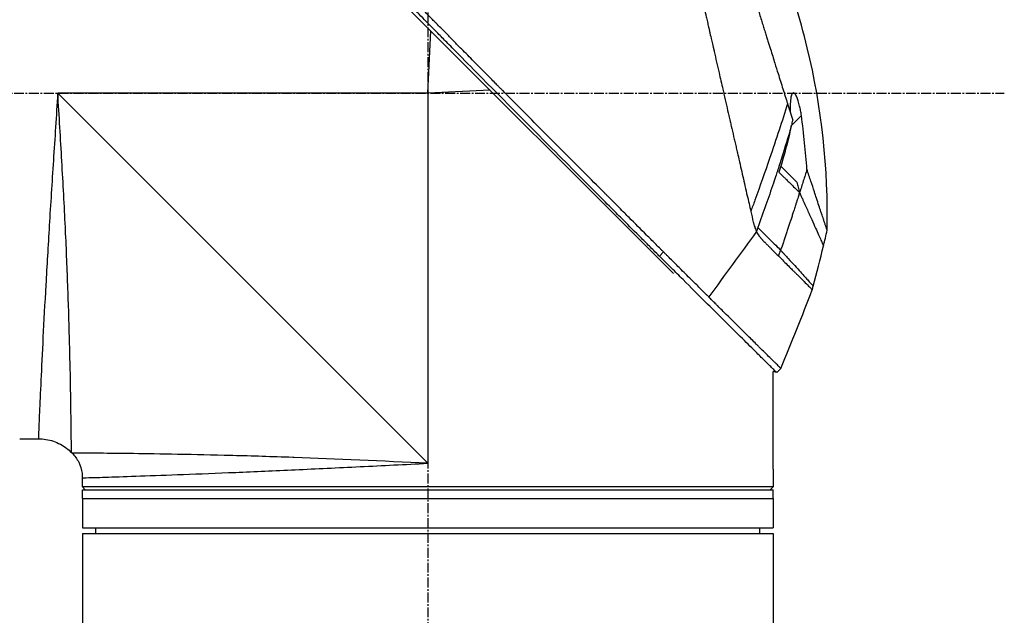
# Model space of a CAD drawing. Header units: millimetres. Extents: x 0 to 4378, y 0 to 2376.
# Tile 44 of 236: x 325 to 494, y 1180 to 1282. Entities that reach past the tile are written whole.
import ezdxf

# ---------------------------------------------------------------- set-up
doc = ezdxf.new("R2010")
doc.units = ezdxf.units.MM
doc.header["$LTSCALE"] = 0.2
doc.linetypes.add('CENTER2', pattern=[1.125, 0.75, -0.125, 0.125, -0.125])
doc.layers.add('02_Center Line', color=1, linetype='CENTER2')

# ---------------------------------------------------------------- blocks, each defined once
blk = doc.blocks.new('A$C7a2e7851')
for p, q in [((229.5, 578.89), (166.03, 642.35)), ((187.5, 609.7), (188.04, 620.35)), ((187.5, 609.7), (124.3, 609.7)), ((124.3, 609.7), (187.5, 546.5)), ((198.15, 610.24), (187.5, 609.7)), ((187.5, 609.7), (187.5, 546.5)), ((249.61, 604.21), (251.32, 605.91)), ((247.57, 597.46), (247.57, 597.46)), ((247.8, 597.24), (250.52, 594.52)), ((227.07, 581.89), (227.78, 582.59)), ((246.5, 545.5), (246.5, 562.17)), ((247.1, 562.01), (246.5, 562.17)), ((247.1, 562.01), (247.81, 562.71)), ((117.8, 550.7), (120.99, 550.7)), ((126.74, 548.26), (126.64, 548.36)), ((246.5, 545), (246.5, 542.5)), ((128.5, 542.5), (128.5, 544.01)), ((246.5, 542.5), (128.5, 542.5)), ((129, 542), (128.5, 542.5)), ((128.5, 542), (246.5, 542)), ((128.5, 540.5), (128.5, 542)), ((246, 542), (246.2, 542.2)), ((246.5, 542.5), (246.2, 542.2)), ((246.2, 542.2), (246.2, 542.2)), ((246.5, 540.5), (246.5, 542)), ((128.5, 540.5), (246.5, 540.5)), ((128.5, 540.5), (128.5, 535.5)), ((128.5, 540.5), (246.5, 540.5)), ((246.5, 540.5), (246.5, 535.5)), ((128.5, 535.5), (246.5, 535.5)), ((130.8, 534.5), (130.79, 535.5)), ((244.2, 534.5), (244.21, 535.5)), ((128.5, 534.5), (246.5, 534.5)), ((128.5, 534.5), (128.5, 498.15)), ((246.5, 534.5), (246.5, 498.15))]:
    blk.add_line(p, q)
blk.add_arc((-92.95, 699.96), 360.28, 340.8689, 341.0362)
at = {"extrusion": (0, 0, -1)}
blk.add_ellipse((195.82, 614.91), major_axis=(-51.34, -154.08), ratio=0.336426, start_param=4.783308, end_param=4.787815, dxfattribs=at)
for points, knots in [([(227.78, 582.59), (227.76, 582.6), (227.61, 582.76), (227.54, 582.83), (227.48, 582.89), (227.3, 583.07), (227.18, 583.19), (226.82, 583.55), (226.58, 583.79), (225.86, 584.51), (225.37, 585), (223.89, 586.47), (222.9, 587.47), (221.64, 588.72), (221.39, 588.97), (220.82, 589.54), (220.5, 589.87), (219.57, 590.79), (218.97, 591.4), (218.23, 592.14), (218.11, 592.26), (217.88, 592.49), (217.77, 592.6), (216.49, 593.88), (215.3, 595.07), (213.43, 596.95), (212.74, 597.64), (211.26, 599.12), (210.47, 599.91), (207.56, 602.84), (205.42, 605), (202.54, 607.89), (201.82, 608.61), (201, 609.44), (200.89, 609.55), (200.71, 609.74), (200.62, 609.82), (200.46, 609.99), (200.37, 610.08), (200.17, 610.28), (200.05, 610.4), (199.86, 610.6), (199.77, 610.68), (199.57, 610.89), (199.44, 611.01), (199.22, 611.24), (199.12, 611.34), (198.49, 611.98), (197.96, 612.52), (196.74, 613.75), (196.05, 614.44), (194.67, 615.85), (193.97, 616.56), (192.83, 617.71), (192.38, 618.17), (191.83, 618.72), (191.73, 618.83), (191.44, 619.12), (191.26, 619.31), (190.62, 619.95), (190.17, 620.41), (189.47, 621.12), (189.23, 621.36), (188.9, 621.7), (188.81, 621.78), (188.68, 621.91), (188.64, 621.96), (188.5, 622.1), (188.4, 622.2), (188.15, 622.45), (187.99, 622.61), (187.65, 622.96), (187.47, 623.14), (187.11, 623.51), (186.93, 623.69), (186.69, 623.93), (186.63, 623.99), (186.42, 624.2), (186.27, 624.35), (185.88, 624.74), (185.66, 624.97), (185.28, 625.35), (185.11, 625.52), (184.79, 625.85), (184.62, 626.01), (184.2, 626.44), (183.95, 626.7), (183.5, 627.15), (183.31, 627.33), (182.99, 627.66), (182.85, 627.8), (182.64, 628.02), (182.57, 628.09), (182.29, 628.37), (182.09, 628.57), (180.97, 629.7), (180.06, 630.61), (178.18, 632.51), (177.2, 633.5), (175.85, 634.86), (175.47, 635.24), (174.91, 635.8), (174.73, 635.98), (174.12, 636.6), (173.69, 637.04), (172.81, 637.91), (172.37, 638.36), (170.97, 639.77), (170.02, 640.72), (168.3, 642.45), (167.53, 643.22), (165.87, 644.88), (164.99, 645.77), (163.41, 647.35), (162.72, 648.05), (159.38, 651.39), (156.86, 653.92), (154.02, 656.76), (153.52, 657.25), (152.57, 658.21), (152.1, 658.67), (149.9, 660.87), (148.3, 662.47), (146.26, 664.5), (145.67, 665.09), (144.61, 666.16), (144.13, 666.64), (142.85, 667.91), (142.19, 668.57), (141.51, 669.25), (141.33, 669.43), (141.06, 669.7), (140.98, 669.77), (140.98, 669.77)], [-6.229962, -6.229962, -6.229962, -6.229962, -6.227864, -6.227864, -6.219552, -6.219552, -6.202929, -6.202929, -6.16968, -6.16968, -6.103208, -6.103208, -5.970065, -5.970065, -5.937453, -5.937453, -5.895346, -5.895346, -5.816119, -5.816119, -5.800362, -5.800362, -5.786281, -5.786281, -5.635887, -5.635887, -5.550128, -5.550128, -5.451964, -5.451964, -5.19041, -5.19041, -5.103809, -5.103809, -5.091041, -5.091041, -5.081268, -5.081268, -5.070806, -5.070806, -5.057101, -5.057101, -5.047416, -5.047416, -5.032993, -5.032993, -5.021064, -5.021064, -4.959513, -4.959513, -4.879662, -4.879662, -4.798866, -4.798866, -4.746913, -4.746913, -4.735039, -4.735039, -4.713278, -4.713278, -4.660559, -4.660559, -4.631405, -4.631405, -4.620962, -4.620962, -4.61581, -4.61581, -4.603824, -4.603824, -4.585775, -4.585775, -4.565126, -4.565126, -4.545061, -4.545061, -4.538129, -4.538129, -4.518662, -4.518662, -4.489931, -4.489931, -4.468034, -4.468034, -4.446173, -4.446173, -4.412022, -4.412022, -4.38742, -4.38742, -4.368644, -4.368644, -4.359076, -4.359076, -4.331844, -4.331844, -4.208918, -4.208918, -4.076245, -4.076245, -4.023995, -4.023995, -3.998904, -3.998904, -3.939656, -3.939656, -3.878964, -3.878964, -3.746371, -3.746371, -3.637173, -3.637173, -3.509455, -3.509455, -3.406658, -3.406658, -3.009825, -3.009825, -2.924337, -2.924337, -2.84138, -2.84138, -2.519502, -2.519502, -2.374871, -2.374871, -2.235834, -2.235834, -1.965462, -1.965462, -1.83333, -1.83333, -1.674556, -1.674556, -1.674556, -1.674556]), ([(227.07, 581.89), (227.03, 581.92), (226.73, 582.22), (226.06, 582.89), (225.81, 583.14), (225.04, 583.91), (224.53, 584.42), (222.97, 585.98), (221.91, 587.04), (220.55, 588.4), (220.24, 588.71), (219.59, 589.37), (219.23, 589.72), (217.93, 591.02), (216.98, 591.98), (215.47, 593.49), (214.92, 594.04), (212.89, 596.08), (211.39, 597.58), (206.93, 602.06), (201.36, 607.65), (195.49, 613.59), (194.18, 614.92), (192.22, 616.9), (191.58, 617.56), (190.67, 618.47), (190.42, 618.73), (189.66, 619.49), (189.17, 620), (188.51, 620.66), (188.36, 620.82), (188.09, 621.09), (187.98, 621.2), (187.77, 621.41), (187.67, 621.51), (187.46, 621.72), (187.36, 621.83), (186.84, 622.35), (186.43, 622.77), (185.57, 623.63), (185.13, 624.08), (183.87, 625.35), (183.06, 626.17), (181.43, 627.81), (180.63, 628.62), (178.97, 630.29), (178.13, 631.14), (176.41, 632.87), (175.54, 633.75), (174.21, 635.09), (173.75, 635.55), (172.53, 636.78), (171.78, 637.53), (170.18, 639.14), (169.34, 639.99), (167.69, 641.64), (166.88, 642.45), (165.31, 644.03), (164.55, 644.8), (162.33, 647.02), (160.91, 648.45), (156.94, 652.43), (154.49, 654.88), (151.81, 657.55), (151.38, 657.98), (149.37, 659.99), (147.9, 661.45), (144.64, 664.72), (143.05, 666.3), (141.68, 667.67), (141.44, 667.91), (140.91, 668.43), (140.68, 668.67), (140.36, 668.99), (140.28, 669.07), (140.28, 669.07)], [0.000001, 0.000001, 0.000001, 0.000001, 0.0174896, 0.0174896, 0.0280641, 0.0280641, 0.0492044, 0.0492044, 0.0915833, 0.0915833, 0.103829, 0.103829, 0.1177045, 0.1177045, 0.1548929, 0.1548929, 0.1762617, 0.1762617, 0.2332292, 0.2332292, 0.3447473, 0.3447473, 0.3768428, 0.3768428, 0.3928613, 0.3928613, 0.3992061, 0.3992061, 0.4115742, 0.4115742, 0.4153435, 0.4153435, 0.4181398, 0.4181398, 0.4207138, 0.4207138, 0.4231441, 0.4231441, 0.4328041, 0.4328041, 0.443145, 0.443145, 0.4624048, 0.4624048, 0.4815797, 0.4815797, 0.5018181, 0.5018181, 0.5229618, 0.5229618, 0.5340035, 0.5340035, 0.5527188, 0.5527188, 0.5738832, 0.5738832, 0.5945831, 0.5945831, 0.6145009, 0.6145009, 0.6528362, 0.6528362, 0.7241388, 0.7241388, 0.7381113, 0.7381113, 0.7906485, 0.7906485, 0.8696683, 0.8696683, 0.8893857, 0.8893857, 0.91901, 0.91901, 0.9486637, 0.9486637, 0.9486637, 0.9486637]), ([(224.8, 667.49), (224.8, 667.49), (224.81, 667.48), (224.81, 667.48), (224.81, 667.48), (224.81, 667.47), (224.81, 667.46), (224.82, 667.44), (224.83, 667.42), (224.84, 667.38), (224.84, 667.35), (224.86, 667.3), (224.87, 667.24), (224.88, 667.19), (224.9, 667.13), (224.91, 667.06), (224.93, 666.99), (224.95, 666.91), (224.97, 666.81), (224.99, 666.73), (225.01, 666.63), (225.04, 666.52), (225.09, 666.31), (225.14, 666.07), (225.21, 665.77), (225.22, 665.71), (225.24, 665.65), (225.25, 665.59), (225.29, 665.42), (225.35, 665.17), (225.43, 664.81), (225.5, 664.51), (225.59, 664.13), (225.7, 663.65), (225.79, 663.26), (225.89, 662.81), (226.01, 662.28), (226.11, 661.83), (226.23, 661.31), (226.37, 660.72), (226.42, 660.51), (226.47, 660.28), (226.52, 660.04), (226.6, 659.7), (226.68, 659.34), (226.77, 658.98), (226.91, 658.37), (227.05, 657.72), (227.21, 657.06), (227.29, 656.72), (227.36, 656.38), (227.44, 656.02), (227.52, 655.68), (227.6, 655.33), (227.69, 654.97), (227.85, 654.24), (228.02, 653.49), (228.2, 652.72), (228.29, 652.33), (228.38, 651.94), (228.47, 651.54), (228.49, 651.46), (228.51, 651.37), (228.53, 651.29), (228.55, 651.18), (228.62, 650.87), (228.75, 650.33), (228.82, 650), (228.92, 649.58), (229.03, 649.08), (229.12, 648.7), (229.22, 648.28), (229.33, 647.8), (229.38, 647.59), (229.42, 647.38), (229.48, 647.15), (229.53, 646.94), (229.58, 646.72), (229.63, 646.49), (229.67, 646.31), (229.71, 646.13), (229.75, 645.94), (229.81, 645.68), (229.87, 645.42), (229.93, 645.15), (229.99, 644.93), (230.04, 644.7), (230.09, 644.47), (230.14, 644.25), (230.19, 644.02), (230.25, 643.79), (230.3, 643.55), (230.36, 643.3), (230.41, 643.07), (230.46, 642.85), (230.51, 642.65), (230.57, 642.4), (230.62, 642.14), (230.69, 641.85), (230.76, 641.56), (230.82, 641.27), (230.89, 641), (230.95, 640.71), (231, 640.51), (231.05, 640.3), (231.09, 640.09), (231.11, 640.01), (231.13, 639.94), (231.15, 639.86), (231.21, 639.57), (231.28, 639.29), (231.34, 639), (231.38, 638.85), (231.41, 638.71), (231.44, 638.56), (231.48, 638.42), (231.51, 638.27), (231.54, 638.13), (231.61, 637.84), (231.68, 637.55), (231.74, 637.25), (231.88, 636.67), (232.01, 636.08), (232.15, 635.48), (232.22, 635.19), (232.29, 634.89), (232.35, 634.59), (232.42, 634.29), (232.49, 633.99), (232.56, 633.69), (232.6, 633.54), (232.63, 633.39), (232.66, 633.24), (232.7, 633.09), (232.73, 632.94), (232.77, 632.79), (232.84, 632.49), (232.9, 632.2), (232.97, 631.9), (232.97, 631.9), (232.98, 631.89), (232.98, 631.88), (233.05, 631.57), (233.12, 631.27), (233.19, 630.96), (233.26, 630.66), (233.33, 630.35), (233.4, 630.05), (233.43, 629.89), (233.47, 629.74), (233.5, 629.58), (233.54, 629.43), (233.57, 629.28), (233.61, 629.12), (233.68, 628.81), (233.75, 628.51), (233.82, 628.2), (233.86, 628.01), (233.9, 627.83), (233.94, 627.65), (233.95, 627.64), (233.95, 627.64), (233.95, 627.64), (233.96, 627.58), (233.99, 627.46), (234.03, 627.27), (234.07, 627.12), (234.11, 626.94), (234.16, 626.72), (234.18, 626.6), (234.21, 626.47), (234.25, 626.33), (234.28, 626.19), (234.31, 626.03), (234.35, 625.87), (234.38, 625.75), (234.41, 625.63), (234.44, 625.5), (234.44, 625.47), (234.45, 625.43), (234.46, 625.4), (234.54, 625.04), (234.61, 624.73), (234.67, 624.46), (234.82, 623.81), (234.91, 623.44), (234.93, 623.35), (234.99, 623.09), (235.05, 622.84), (235.11, 622.58), (235.18, 622.27), (235.25, 621.96), (235.32, 621.64), (235.35, 621.5), (235.38, 621.36), (235.42, 621.22), (235.46, 621.05), (235.5, 620.88), (235.54, 620.7), (235.58, 620.5), (235.63, 620.3), (235.67, 620.1), (235.75, 619.75), (236, 618.69), (236.4, 616.95), (236.4, 616.92), (236.41, 616.89), (236.42, 616.86), (236.7, 615.64), (236.97, 614.42), (237.25, 613.21), (237.47, 612.27), (237.68, 611.33), (237.9, 610.4), (237.96, 610.11), (238.03, 609.81), (238.1, 609.52), (238.38, 608.3), (238.66, 607.08), (238.93, 605.88), (239.01, 605.55), (239.08, 605.22), (239.16, 604.9), (239.22, 604.64), (239.28, 604.37), (239.34, 604.09), (239.47, 603.55), (239.6, 602.96), (239.75, 602.32), (239.81, 602.04), (239.88, 601.74), (239.95, 601.44), (240.02, 601.16), (240.08, 600.87), (240.15, 600.57), (240.21, 600.29), (240.28, 600), (240.35, 599.7), (240.36, 599.66), (240.37, 599.61), (240.38, 599.57), (240.43, 599.33), (240.49, 599.09), (240.55, 598.84), (240.67, 598.31), (240.8, 597.74), (240.94, 597.14), (241.06, 596.6), (241.19, 596.04), (241.32, 595.46), (241.55, 594.44), (241.8, 593.34), (242.07, 592.17), (242.27, 591.33), (242.47, 590.45), (242.68, 589.53)], [0.0008938, 0.0008938, 0.0008938, 0.0008938, 0.0108915, 0.0108915, 0.0108915, 0.020974, 0.020974, 0.020974, 0.0391503, 0.0391503, 0.0391503, 0.0554178, 0.0554178, 0.0554178, 0.0702751, 0.0702751, 0.0702751, 0.0840358, 0.0840358, 0.0840358, 0.0969119, 0.0969119, 0.0969119, 0.1205769, 0.1205769, 0.1205769, 0.125, 0.125, 0.125, 0.1638961, 0.1638961, 0.1638961, 0.1958374, 0.1958374, 0.1958374, 0.2208888, 0.2208888, 0.2208888, 0.2422005, 0.2422005, 0.2422005, 0.25, 0.25, 0.25, 0.2678209, 0.2678209, 0.2678209, 0.2975362, 0.2975362, 0.2975362, 0.3125, 0.3125, 0.3125, 0.3272656, 0.3272656, 0.3272656, 0.3570095, 0.3570095, 0.3570095, 0.3718814, 0.3718814, 0.3718814, 0.375, 0.375, 0.375, 0.3991671, 0.3991671, 0.3991671, 0.4139157, 0.4139157, 0.4139157, 0.4249028, 0.4249028, 0.4249028, 0.429655, 0.429655, 0.429655, 0.4340613, 0.4340613, 0.4340613, 0.4375, 0.4375, 0.4375, 0.4468814, 0.4468814, 0.4468814, 0.4548932, 0.4548932, 0.4548932, 0.4629051, 0.4629051, 0.4629051, 0.4712008, 0.4712008, 0.4712008, 0.4789288, 0.4789288, 0.4789288, 0.4866568, 0.4866568, 0.4866568, 0.4943848, 0.4943848, 0.4943848, 0.5, 0.5, 0.5, 0.502414, 0.502414, 0.502414, 0.5112437, 0.5112437, 0.5112437, 0.5156585, 0.5156585, 0.5156585, 0.5200734, 0.5200734, 0.5200734, 0.528903, 0.528903, 0.528903, 0.5465624, 0.5465624, 0.5465624, 0.555392, 0.555392, 0.555392, 0.5642217, 0.5642217, 0.5642217, 0.5686366, 0.5686366, 0.5686366, 0.5730514, 0.5730514, 0.5730514, 0.5816327, 0.5816327, 0.5816327, 0.5818813, 0.5818813, 0.5818813, 0.5907202, 0.5907202, 0.5907202, 0.5995591, 0.5995591, 0.5995591, 0.6039786, 0.6039786, 0.6039786, 0.6083981, 0.6083981, 0.6083981, 0.6172371, 0.6172371, 0.6172371, 0.622449, 0.622449, 0.622449, 0.6229413, 0.6229413, 0.6229413, 0.6298917, 0.6298917, 0.6298917, 0.6351416, 0.6351416, 0.6351416, 0.6379546, 0.6379546, 0.6379546, 0.6408496, 0.6408496, 0.6408496, 0.6428571, 0.6428571, 0.6428571, 0.6433986, 0.6433986, 0.6433986, 0.6491487, 0.6491487, 0.6491487, 0.6632653, 0.6632653, 0.6632653, 0.6704637, 0.6704637, 0.6704637, 0.6793393, 0.6793393, 0.6793393, 0.6833065, 0.6833065, 0.6833065, 0.6882149, 0.6882149, 0.6882149, 0.6938776, 0.6938776, 0.6938776, 0.7239727, 0.7239727, 0.7239727, 0.7244898, 0.7244898, 0.7244898, 0.7589042, 0.7589042, 0.7589042, 0.7857143, 0.7857143, 0.7857143, 0.7941949, 0.7941949, 0.7941949, 0.8295621, 0.8295621, 0.8295621, 0.8392857, 0.8392857, 0.8392857, 0.849008, 0.849008, 0.849008, 0.8678821, 0.8678821, 0.8678821, 0.876305, 0.876305, 0.876305, 0.8842189, 0.8842189, 0.8842189, 0.8917062, 0.8917062, 0.8917062, 0.8928571, 0.8928571, 0.8928571, 0.9031342, 0.9031342, 0.9031342, 0.9247967, 0.9247967, 0.9247967, 0.9437386, 0.9437386, 0.9437386, 0.9764071, 0.9764071, 0.9764071, 1, 1, 1, 1]), ([(231.42, 663.93), (231.42, 663.93), (231.42, 663.93), (231.44, 663.86), (231.46, 663.81), (231.49, 663.72), (231.5, 663.67), (231.58, 663.42), (231.67, 663.14), (231.86, 662.53), (231.95, 662.25), (232.18, 661.51), (232.33, 661.03), (232.72, 659.76), (232.98, 658.93), (233.67, 656.75), (234.11, 655.33), (234.74, 653.31), (234.88, 652.88), (235.09, 652.21), (235.16, 651.99), (235.3, 651.53), (235.37, 651.31), (235.48, 650.95), (235.52, 650.84), (235.63, 650.48), (235.71, 650.24), (235.86, 649.76), (235.93, 649.52), (236.04, 649.16), (236.08, 649.04), (236.16, 648.79), (236.2, 648.66), (236.28, 648.4), (236.32, 648.27), (236.44, 647.88), (236.53, 647.61), (236.69, 647.1), (236.76, 646.85), (236.92, 646.35), (237, 646.1), (237.24, 645.34), (237.4, 644.83), (237.74, 643.75), (237.91, 643.18), (238.25, 642.11), (238.4, 641.62), (238.61, 640.95), (238.66, 640.81), (238.88, 640.1), (239.06, 639.53), (239.33, 638.66), (239.42, 638.37), (239.6, 637.8), (239.69, 637.51), (239.87, 636.92), (239.96, 636.64), (240.1, 636.2), (240.15, 636.05), (240.24, 635.76), (240.28, 635.62), (240.37, 635.32), (240.42, 635.18), (240.55, 634.76), (240.64, 634.47), (241.42, 631.99), (242.11, 629.76), (242.88, 627.31), (242.95, 627.1), (243.08, 626.68), (243.14, 626.48), (243.27, 626.08), (243.33, 625.88), (243.45, 625.49), (243.51, 625.3), (243.63, 624.92), (243.69, 624.73), (243.86, 624.19), (243.97, 623.83), (244.3, 622.79), (244.51, 622.1), (244.81, 621.16), (244.9, 620.87), (245.03, 620.43), (245.08, 620.3), (245.2, 619.89), (245.29, 619.63), (245.45, 619.11), (245.52, 618.87), (245.75, 618.15), (245.89, 617.69), (246.29, 616.42), (246.54, 615.62), (246.97, 614.23), (247.16, 613.64), (247.62, 612.17), (247.89, 611.3), (248.29, 610.02), (248.43, 609.59), (248.62, 608.96), (248.69, 608.75), (248.79, 608.43), (248.82, 608.33), (248.87, 608.17), (248.89, 608.12), (248.91, 608.04), (248.92, 608.02), (248.93, 607.97), (248.94, 607.94), (248.95, 607.92)], [0.000492, 0.000492, 0.000492, 0.000492, 0.070477, 0.070477, 0.116784, 0.116784, 0.147598, 0.147598, 0.270163, 0.270163, 0.35129, 0.35129, 0.459378, 0.459378, 0.603543, 0.603543, 0.795477, 0.795477, 0.846759, 0.846759, 0.872247, 0.872247, 0.897546, 0.897546, 0.910816, 0.910816, 0.936058, 0.936058, 0.961053, 0.961053, 0.973407, 0.973407, 0.986612, 0.986612, 0.999925, 0.999925, 1.026343, 1.026343, 1.051465, 1.051465, 1.076258, 1.076258, 1.125243, 1.125243, 1.177878, 1.177878, 1.224985, 1.224985, 1.237745, 1.237745, 1.287061, 1.287061, 1.311764, 1.311764, 1.336615, 1.336615, 1.361333, 1.361333, 1.372959, 1.372959, 1.384222, 1.384222, 1.395507, 1.395507, 1.41867, 1.41867, 1.596072, 1.596072, 1.612752, 1.612752, 1.628768, 1.628768, 1.644172, 1.644172, 1.659003, 1.659003, 1.673475, 1.673475, 1.702106, 1.702106, 1.756638, 1.756638, 1.781274, 1.781274, 1.792708, 1.792708, 1.814679, 1.814679, 1.835454, 1.835454, 1.874477, 1.874477, 1.942807, 1.942807, 1.994085, 1.994085, 2.070998, 2.070998, 2.109452, 2.109452, 2.128666, 2.128666, 2.138273, 2.138273, 2.143077, 2.143077, 2.145479, 2.145479, 2.147874, 2.147874, 2.147874, 2.147874]), ([(255.71, 586.31), (255.94, 596.76), (254.79, 607.32), (251.08, 622.65), (249.49, 627.74), (247.57, 632.7)], [0, 0, 0, 0, 3.135776, 3.135776, 4.729873, 4.729873, 4.729873, 4.729873]), ([(124.3, 609.7), (124.05, 605.85), (123.8, 602.01), (123.55, 598.21), (123.31, 594.45), (123.07, 590.69), (122.85, 587.14), (122.64, 583.58), (122.44, 580.19), (122.26, 576.98), (122.08, 573.78), (121.92, 570.74), (121.78, 568.02), (121.64, 565.3), (121.53, 562.85), (121.42, 560.69), (121.32, 558.53), (121.24, 556.7), (121.18, 555.22), (121.11, 553.75), (121.07, 552.61), (121.03, 551.85), (121, 551.09), (120.99, 550.7), (120.99, 550.7), (120.99, 550.7), (120.99, 550.7), (120.99, 550.7)], [0, 0, 0, 0, 0.0627169, 0.0627169, 0.0627169, 0.125, 0.125, 0.125, 0.1875, 0.1875, 0.1875, 0.25, 0.25, 0.25, 0.3125314, 0.3125314, 0.3125314, 0.375, 0.375, 0.375, 0.4375116, 0.4375116, 0.4375116, 0.4999994, 0.4999994, 0.4999994, 0.5001285, 0.5001285, 0.5001285, 0.5001285]), ([(126.64, 548.36), (126.64, 548.36), (126.64, 548.36), (126.64, 548.36), (126.64, 548.36), (126.64, 548.76), (126.63, 549.55), (126.63, 549.57), (126.63, 549.58), (126.63, 549.6), (126.62, 550.4), (126.61, 551.58), (126.59, 553.09), (126.59, 553.14), (126.59, 553.2), (126.59, 553.25), (126.57, 554.83), (126.54, 556.8), (126.5, 559.12), (126.46, 561.32), (126.41, 563.79), (126.34, 566.52), (126.34, 566.65), (126.33, 566.78), (126.33, 566.91), (126.26, 569.65), (126.17, 572.69), (126.06, 575.88), (126.05, 576.03), (126.05, 576.17), (126.04, 576.32), (125.92, 579.53), (125.79, 582.9), (125.62, 586.42), (125.61, 586.56), (125.61, 586.69), (125.6, 586.82), (125.43, 590.45), (125.22, 594.28), (125, 598.11), (124.78, 601.93), (124.55, 605.81), (124.3, 609.7)], [0.5002568, 0.5002568, 0.5002568, 0.5002568, 0.5003876, 0.5003876, 0.5003876, 0.5625, 0.5625, 0.5625, 0.5637682, 0.5637682, 0.5637682, 0.625, 0.625, 0.625, 0.6270506, 0.6270506, 0.6270506, 0.6901228, 0.6901228, 0.6901228, 0.75, 0.75, 0.75, 0.7528673, 0.7528673, 0.7528673, 0.8125, 0.8125, 0.8125, 0.8152429, 0.8152429, 0.8152429, 0.875, 0.875, 0.875, 0.877259, 0.877259, 0.877259, 0.9386494, 0.9386494, 0.9386494, 1, 1, 1, 1]), ([(251.32, 605.91), (251.28, 606.19), (251.23, 606.48), (251.13, 607.01), (251.08, 607.26), (250.95, 607.83), (250.87, 608.13), (250.7, 608.66), (250.62, 608.88), (250.44, 609.28), (250.35, 609.44), (250.15, 609.69), (250.04, 609.75), (249.85, 609.74), (249.77, 609.66), (249.61, 609.35), (249.55, 609.1), (249.44, 608.47), (249.41, 608.08), (249.39, 607.27), (249.39, 606.86), (249.41, 606.44)], [-1.14528, -1.14528, -1.14528, -1.14528, -1.059047, -1.059047, -0.979891, -0.979891, -0.875786, -0.875786, -0.784614, -0.784614, -0.687046, -0.687046, -0.571812, -0.571812, -0.456499, -0.456499, -0.315176, -0.315176, -0.162073, -0.162073, -0.025674, -0.025674, -0.025674, -0.025674]), ([(248.95, 607.92), (248.05, 605.01), (247.03, 601.89), (245.88, 598.54), (245.1, 596.27), (244.26, 593.9), (243.37, 591.43), (243.14, 590.8), (242.91, 590.17), (242.68, 589.53)], [-1, -1, -1, -1, -0.459072, -0.459072, -0.459072, -0.092566, -0.092566, -0.092566, 0, 0, 0, 0]), ([(248.95, 607.92), (249.1, 607.44), (249.25, 606.97), (249.54, 606.04), (249.68, 605.57), (249.83, 605.12)], [0.000026, 0.000026, 0.000026, 0.000026, 0.1679092, 0.1679092, 0.336286, 0.336286, 0.336286, 0.336286]), ([(252.26, 596.71), (252.16, 598.22), (252.03, 599.72), (251.72, 602.79), (251.53, 604.35), (251.32, 605.91)], [0.000001, 0.000001, 0.000001, 0.000001, 0.4541066, 0.4541066, 0.9270468, 0.9270468, 0.9270468, 0.9270468]), ([(249.57, 604.02), (249, 602.06), (248.48, 600.35), (248.04, 598.94), (247.71, 597.89), (247.44, 597.04), (247.24, 596.42), (247.15, 596.16), (246.92, 595.47), (246.53, 594.32), (245.72, 591.91), (244.84, 589.39), (243.89, 586.76)], [0, 0, 0, 0, 0.25, 0.25, 0.25, 0.375, 0.375, 0.375, 0.5, 0.5, 0.5, 1, 1, 1, 1]), ([(249.57, 604.02), (249.31, 602.79), (249.01, 601.58), (248.32, 598.99), (247.92, 597.62), (247.47, 596.2)], [0.0003261, 0.0003261, 0.0003261, 0.0003261, 0.3756535, 0.3756535, 0.8068881, 0.8068881, 0.8068881, 0.8068881]), ([(249.57, 604.02), (249.58, 604.05), (249.58, 604.08), (249.6, 604.14), (249.6, 604.17), (249.61, 604.21)], [-0.0189743, -0.0189743, -0.0189743, -0.0189743, -0.00948198, -0.00948198, -0.000001, -0.000001, -0.000001, -0.000001]), ([(249.83, 605.12), (249.79, 604.96), (249.75, 604.81), (249.68, 604.51), (249.64, 604.36), (249.61, 604.21)], [-0.09380006, -0.09380006, -0.09380006, -0.09380006, -0.04608774, -0.04608774, -0.000001, -0.000001, -0.000001, -0.000001]), ([(247.47, 596.2), (247.55, 596.12), (247.79, 595.9), (248.24, 595.47), (248.32, 595.39), (248.52, 595.2), (248.64, 595.08), (248.97, 594.76), (249.18, 594.55), (249.46, 594.27), (249.54, 594.2), (249.87, 593.87), (250.12, 593.62), (250.48, 593.27), (250.6, 593.16), (250.76, 593.01), (250.81, 592.96), (250.89, 592.89), (250.91, 592.86), (250.96, 592.82), (250.98, 592.79), (251.01, 592.77)], [0.000001, 0.000001, 0.000001, 0.000001, 0.0517933, 0.0517933, 0.0631602, 0.0631602, 0.080667, 0.080667, 0.1119431, 0.1119431, 0.1236223, 0.1236223, 0.1626158, 0.1626158, 0.1804481, 0.1804481, 0.1887485, 0.1887485, 0.1927271, 0.1927271, 0.1965807, 0.1965807, 0.1965807, 0.1965807]), ([(252.26, 596.71), (252.06, 596.05), (251.86, 595.39), (251.44, 594.07), (251.23, 593.41), (251.02, 592.76)], [-0.4140683, -0.4140683, -0.4140683, -0.4140683, -0.2070418, -0.2070418, -0.000001, -0.000001, -0.000001, -0.000001]), ([(255.71, 586.31), (255.71, 586.31), (255.71, 586.31), (255.71, 586.31), (255.71, 586.31), (255.7, 586.34), (255.7, 586.35), (255.68, 586.41), (255.66, 586.48), (255.6, 586.64), (255.57, 586.73), (255.51, 586.93), (255.47, 587.03), (255.39, 587.29), (255.33, 587.46), (255.19, 587.88), (255.11, 588.14), (254.96, 588.58), (254.91, 588.73), (254.79, 589.08), (254.73, 589.27), (254.56, 589.8), (254.44, 590.15), (254.18, 590.92), (254.04, 591.35), (253.78, 592.14), (253.66, 592.5), (253.35, 593.44), (253.15, 594.05), (252.72, 595.32), (252.5, 596), (252.26, 596.71)], [2.99402, 2.99402, 2.99402, 2.99402, 2.998917, 2.998917, 3.102407, 3.102407, 3.193729, 3.193729, 3.404829, 3.404829, 3.606578, 3.606578, 3.771982, 3.771982, 3.995205, 3.995205, 4.278205, 4.278205, 4.423595, 4.423595, 4.583388, 4.583388, 4.852579, 4.852579, 5.133194, 5.133194, 5.349319, 5.349319, 5.678864, 5.678864, 6.012538, 6.012538, 6.012538, 6.012538]), ([(250.52, 594.52), (250.6, 594.23), (250.68, 593.94), (250.81, 593.5), (250.85, 593.35), (250.92, 593.12), (250.94, 593.05), (250.98, 592.9), (251.02, 592.77), (251.02, 592.76)], [-0.03661254, -0.03661254, -0.03661254, -0.03661254, -0.01870238, -0.01870238, -0.00917405, -0.00917405, -0.00454332, -0.00454332, -0.000001, -0.000001, -0.000001, -0.000001]), ([(251.01, 592.77), (250.94, 592.56), (250.88, 592.35), (250.81, 592.14), (250.77, 592.03), (250.74, 591.91), (250.69, 591.75), (250.64, 591.59), (250.58, 591.39), (250.52, 591.21), (250.49, 591.12), (250.46, 591.04), (250.43, 590.95), (250.41, 590.86), (250.38, 590.77), (250.35, 590.68), (250.32, 590.59), (250.29, 590.5), (250.26, 590.41), (250.22, 590.28), (250.18, 590.14), (250.13, 590.01), (250.09, 589.87), (250.05, 589.74), (250.01, 589.61), (249.96, 589.47), (249.92, 589.34), (249.88, 589.21), (249.84, 589.09), (249.8, 588.98), (249.77, 588.87), (249.73, 588.76), (249.7, 588.65), (249.66, 588.54), (249.62, 588.43), (249.59, 588.32), (249.55, 588.2), (249.51, 588.08), (249.47, 587.96), (249.43, 587.84), (249.39, 587.72), (249.35, 587.59), (249.31, 587.47), (249.27, 587.35), (249.23, 587.23), (249.19, 587.11), (249.15, 586.99), (249.11, 586.87), (249.08, 586.76), (249.04, 586.64), (249, 586.53), (248.96, 586.41), (248.92, 586.29), (248.88, 586.18), (248.84, 586.06), (248.8, 585.94), (248.77, 585.82), (248.73, 585.71), (248.69, 585.59), (248.65, 585.47), (248.61, 585.35), (248.57, 585.23), (248.53, 585.11), (248.49, 584.99), (248.45, 584.88), (248.41, 584.76), (248.37, 584.64), (248.33, 584.53), (248.29, 584.41), (248.25, 584.29), (248.21, 584.17), (248.17, 584.06), (248.13, 583.94), (248.09, 583.82), (248.05, 583.71), (248.01, 583.59), (247.97, 583.47), (247.93, 583.35), (247.89, 583.24), (247.85, 583.12), (247.81, 583), (247.77, 582.89)], [0, 0, 0, 0, 0.0897132, 0.0897132, 0.0897132, 0.1414804, 0.1414804, 0.1414804, 0.1932476, 0.1932476, 0.1932476, 0.2191312, 0.2191312, 0.2191312, 0.2450148, 0.2450148, 0.2450148, 0.2708984, 0.2708984, 0.2708984, 0.3096449, 0.3096449, 0.3096449, 0.3483914, 0.3483914, 0.3483914, 0.3871379, 0.3871379, 0.3871379, 0.4193782, 0.4193782, 0.4193782, 0.4516185, 0.4516185, 0.4516185, 0.4838587, 0.4838587, 0.4838587, 0.5192811, 0.5192811, 0.5192811, 0.5547035, 0.5547035, 0.5547035, 0.5901259, 0.5901259, 0.5901259, 0.6238896, 0.6238896, 0.6238896, 0.6576534, 0.6576534, 0.6576534, 0.6914171, 0.6914171, 0.6914171, 0.7259458, 0.7259458, 0.7259458, 0.7604744, 0.7604744, 0.7604744, 0.795003, 0.795003, 0.795003, 0.8290876, 0.8290876, 0.8290876, 0.8631723, 0.8631723, 0.8631723, 0.8972569, 0.8972569, 0.8972569, 0.9315046, 0.9315046, 0.9315046, 0.9657523, 0.9657523, 0.9657523, 1, 1, 1, 1]), ([(251.01, 592.77), (251.03, 592.73), (251.05, 592.68), (251.07, 592.64), (251.09, 592.59), (251.11, 592.55), (251.13, 592.5), (251.17, 592.41), (251.21, 592.33), (251.25, 592.24), (251.32, 592.06), (251.4, 591.89), (251.48, 591.72), (251.63, 591.38), (251.78, 591.05), (251.92, 590.73), (252.21, 590.09), (252.48, 589.48), (252.73, 588.92), (252.98, 588.36), (253.22, 587.85), (253.43, 587.37), (253.64, 586.89), (253.84, 586.46), (254.01, 586.08), (254.18, 585.69), (254.34, 585.34), (254.47, 585.05), (254.61, 584.75), (254.72, 584.5), (254.81, 584.29), (254.86, 584.18), (254.9, 584.09), (254.93, 584.01), (254.97, 583.93), (255, 583.86), (255.02, 583.81), (255.05, 583.75), (255.07, 583.71), (255.08, 583.68), (255.09, 583.66), (255.09, 583.65), (255.1, 583.64), (255.1, 583.64), (255.1, 583.63), (255.1, 583.63), (255.1, 583.63), (255.1, 583.63), (255.1, 583.63)], [0, 0, 0, 0, 0.003914, 0.003914, 0.003914, 0.0078279, 0.0078279, 0.0078279, 0.0156558, 0.0156558, 0.0156558, 0.0313116, 0.0313116, 0.0313116, 0.0626233, 0.0626233, 0.0626233, 0.1252466, 0.1252466, 0.1252466, 0.1878699, 0.1878699, 0.1878699, 0.2504932, 0.2504932, 0.2504932, 0.3131165, 0.3131165, 0.3131165, 0.3757398, 0.3757398, 0.3757398, 0.4070514, 0.4070514, 0.4070514, 0.4383631, 0.4383631, 0.4383631, 0.4696747, 0.4696747, 0.4696747, 0.4853679, 0.4853679, 0.4853679, 0.5009864, 0.5009864, 0.5009864, 0.5015292, 0.5015292, 0.5015292, 0.5015292]), ([(251.02, 592.76), (251.02, 592.76), (251.02, 592.76), (251.01, 592.77), (251.01, 592.77), (251.01, 592.77)], [-0.004802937, -0.004802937, -0.004802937, -0.004802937, -0.002367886, -0.002367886, 0, 0, 0, 0]), ([(242.68, 589.53), (242.82, 588.92), (242.96, 588.31), (243.09, 587.71), (243.12, 587.6), (243.14, 587.53), (243.15, 587.49), (243.16, 587.42), (243.18, 587.35), (243.2, 587.27), (243.24, 587.14), (243.29, 587), (243.34, 586.86), (243.4, 586.67), (243.51, 586.41), (243.64, 586.08)], [-1, -1, -1, -1, -0.5, -0.5, -0.5, -0.4375, -0.4375, -0.4375, -0.375, -0.375, -0.375, -0.25, -0.25, -0.25, 0, 0, 0, 0]), ([(243.64, 586.08), (243.65, 586.07), (243.65, 586.07), (243.65, 586.07), (243.68, 586.01), (243.71, 585.95), (243.74, 585.89), (243.77, 585.83), (243.81, 585.77), (243.85, 585.71), (243.85, 585.7), (243.86, 585.69), (243.86, 585.68), (243.93, 585.57), (244, 585.47), (244.07, 585.37), (244.08, 585.35), (244.1, 585.33), (244.11, 585.32), (244.14, 585.28), (244.16, 585.24), (244.19, 585.21), (244.23, 585.15), (244.27, 585.1), (244.31, 585.05), (244.33, 585.03), (244.35, 585.01), (244.37, 584.98), (244.38, 584.97), (244.4, 584.95), (244.44, 584.9), (244.46, 584.88), (244.48, 584.86), (244.5, 584.83), (244.5, 584.83), (244.51, 584.83), (244.51, 584.82), (244.53, 584.8), (244.55, 584.78), (244.57, 584.76), (244.59, 584.73), (244.62, 584.7), (244.65, 584.67), (244.66, 584.66), (244.67, 584.64), (244.69, 584.63), (244.82, 584.49), (244.99, 584.31), (245.22, 584.09), (245.37, 583.95), (245.5, 583.82), (245.63, 583.69), (245.68, 583.63), (245.74, 583.58), (245.79, 583.52), (245.86, 583.45), (245.98, 583.33), (246.14, 583.16), (246.16, 583.14), (246.19, 583.12), (246.21, 583.09), (246.38, 582.91), (246.52, 582.77), (246.62, 582.67), (246.63, 582.66), (246.64, 582.65), (246.65, 582.64), (246.82, 582.47), (246.99, 582.3), (247.15, 582.15), (247.23, 582.07), (247.31, 582), (247.39, 581.92), (247.4, 581.91), (247.41, 581.9), (247.43, 581.89)], [0, 0, 0, 0, 0.0021802, 0.0021802, 0.0021802, 0.0349898, 0.0349898, 0.0349898, 0.0665186, 0.0665186, 0.0665186, 0.0714286, 0.0714286, 0.0714286, 0.1321946, 0.1321946, 0.1321946, 0.1428571, 0.1428571, 0.1428571, 0.1638774, 0.1638774, 0.1638774, 0.197224, 0.197224, 0.197224, 0.2142857, 0.2142857, 0.2142857, 0.2376364, 0.2376364, 0.2376364, 0.2489714, 0.2489714, 0.2489714, 0.25, 0.25, 0.25, 0.2648779, 0.2648779, 0.2648779, 0.2857143, 0.2857143, 0.2857143, 0.3001586, 0.3001586, 0.3001586, 0.4285714, 0.4285714, 0.4285714, 0.525964, 0.525964, 0.525964, 0.5714286, 0.5714286, 0.5714286, 0.6658539, 0.6658539, 0.6658539, 0.6785714, 0.6785714, 0.6785714, 0.7857143, 0.7857143, 0.7857143, 0.7919818, 0.7919818, 0.7919818, 0.9202925, 0.9202925, 0.9202925, 0.9895013, 0.9895013, 0.9895013, 1, 1, 1, 1]), ([(243.89, 586.76), (244.16, 586.49), (244.49, 586.17), (244.83, 585.83), (245.17, 585.48), (245.54, 585.12), (245.89, 584.76), (246.25, 584.4), (246.61, 584.05), (246.93, 583.73), (247.25, 583.41), (247.54, 583.12), (247.77, 582.89)], [0, 0, 0, 0, 0.249993, 0.249993, 0.249993, 0.499995, 0.499995, 0.499995, 0.749998, 0.749998, 0.749998, 1, 1, 1, 1]), ([(235.49, 574.91), (235.47, 574.93), (235.4, 574.99), (235.26, 575.14), (235.21, 575.19), (235.04, 575.36), (234.92, 575.47), (234.58, 575.81), (234.36, 576.04), (233.67, 576.72), (233.2, 577.19), (232.41, 577.98), (232.09, 578.29), (231.44, 578.93), (231.12, 579.26), (230.3, 580.07), (229.8, 580.57), (229.05, 581.32), (228.8, 581.57), (228.42, 581.95), (228.29, 582.08), (228.1, 582.27), (228.03, 582.34), (227.95, 582.42), (227.79, 582.58), (227.78, 582.59)], [-1.054271, -1.054271, -1.054271, -1.054271, -1.016011, -1.016011, -0.991173, -0.991173, -0.941498, -0.941498, -0.842144, -0.842144, -0.643564, -0.643564, -0.511372, -0.511372, -0.379025, -0.379025, -0.180334, -0.180334, -0.080976, -0.080976, -0.031296, -0.031296, -0.006457, -0.006457, -0.000001, -0.000001, -0.000001, -0.000001]), ([(247.77, 582.89), (247.8, 582.85), (247.83, 582.82), (247.85, 582.79), (247.88, 582.76), (247.91, 582.73), (247.94, 582.7), (248, 582.64), (248.05, 582.58), (248.11, 582.52), (248.22, 582.4), (248.33, 582.28), (248.43, 582.17), (248.65, 581.93), (248.86, 581.71), (249.06, 581.49), (249.46, 581.05), (249.84, 580.64), (250.19, 580.26), (250.54, 579.88), (250.86, 579.53), (251.15, 579.21), (251.44, 578.89), (251.7, 578.6), (251.93, 578.34), (252.17, 578.08), (252.37, 577.86), (252.55, 577.66), (252.72, 577.47), (252.87, 577.31), (252.99, 577.17), (253.05, 577.11), (253.1, 577.05), (253.14, 577), (253.19, 576.95), (253.22, 576.91), (253.25, 576.88), (253.28, 576.85), (253.3, 576.82), (253.32, 576.8), (253.33, 576.8), (253.33, 576.79), (253.34, 576.79), (253.34, 576.78), (253.34, 576.78), (253.34, 576.78), (253.34, 576.78), (253.34, 576.78), (253.34, 576.78)], [0, 0, 0, 0, 0.0039109, 0.0039109, 0.0039109, 0.0078218, 0.0078218, 0.0078218, 0.0156437, 0.0156437, 0.0156437, 0.0312874, 0.0312874, 0.0312874, 0.0625747, 0.0625747, 0.0625747, 0.1251494, 0.1251494, 0.1251494, 0.1877242, 0.1877242, 0.1877242, 0.2502989, 0.2502989, 0.2502989, 0.3128736, 0.3128736, 0.3128736, 0.3754483, 0.3754483, 0.3754483, 0.4067357, 0.4067357, 0.4067357, 0.4380231, 0.4380231, 0.4380231, 0.4693104, 0.4693104, 0.4693104, 0.4849915, 0.4849915, 0.4849915, 0.5005978, 0.5005978, 0.5005978, 0.5008607, 0.5008607, 0.5008607, 0.5008607]), ([(247.1, 562.01), (247.1, 562.01), (247.05, 562.06), (246.83, 562.28), (246.67, 562.44), (246.31, 562.79), (246.14, 562.96), (245.7, 563.4), (245.4, 563.68), (244.88, 564.2), (244.68, 564.39), (244.23, 564.84), (243.97, 565.1), (242.97, 566.08), (242.15, 566.9), (239.41, 569.61), (237.24, 571.76), (233.65, 575.33), (232.4, 576.57), (230.45, 578.52), (229.79, 579.18), (228.78, 580.18), (228.44, 580.52), (227.93, 581.03), (227.76, 581.2), (227.3, 581.65), (227.09, 581.86), (227.07, 581.89)], [0, 0, 0, 0, 0.449356, 0.449356, 0.898467, 0.898467, 1.197468, 1.197468, 1.595858, 1.595858, 1.82337, 1.82337, 2.083118, 2.083118, 2.775822, 2.775822, 4.159486, 4.159486, 4.850949, 4.850949, 5.197063, 5.197063, 5.370242, 5.370242, 5.456832, 5.456832, 5.599134, 5.599134, 5.599134, 5.599134]), ([(247.43, 581.89), (247.45, 581.86), (247.48, 581.84), (247.51, 581.81), (247.55, 581.77), (247.58, 581.73), (247.62, 581.7), (248.23, 581.09), (248.79, 580.53), (249.3, 580.01), (249.52, 579.8), (249.72, 579.59), (249.92, 579.39), (250.06, 579.26), (250.18, 579.14), (250.29, 579.02), (250.44, 578.88), (250.57, 578.75), (250.69, 578.63), (251.22, 578.1), (251.53, 577.79), (251.73, 577.59), (251.74, 577.58), (251.76, 577.56), (251.77, 577.55), (252.04, 577.28), (252.31, 577.01), (252.55, 576.77), (252.64, 576.68), (252.73, 576.59), (252.81, 576.51), (252.81, 576.51), (252.82, 576.5), (252.82, 576.5), (252.9, 576.42), (252.97, 576.35), (253.01, 576.31), (253.11, 576.21), (253.14, 576.17), (253.16, 576.16), (253.17, 576.15), (253.17, 576.15), (253.17, 576.15)], [0.0000006, 0.0000006, 0.0000006, 0.0000006, 0.00361, 0.00361, 0.00361, 0.0087215, 0.0087215, 0.0087215, 0.0904855, 0.0904855, 0.0904855, 0.125, 0.125, 0.125, 0.141082, 0.141082, 0.141082, 0.1611327, 0.1611327, 0.1611327, 0.25, 0.25, 0.25, 0.2548926, 0.2548926, 0.2548926, 0.3406883, 0.3406883, 0.3406883, 0.375, 0.375, 0.375, 0.3758789, 0.3758789, 0.3758789, 0.4034738, 0.4034738, 0.4034738, 0.4619423, 0.4619423, 0.4619423, 0.4973037, 0.4973037, 0.4973037, 0.4973037]), ([(247.81, 562.71), (247.81, 562.71), (247.81, 562.71), (247.81, 562.72), (247.76, 562.76), (247.64, 562.88), (247.61, 562.91), (247.52, 563), (247.45, 563.07), (247.28, 563.24), (247.18, 563.34), (246.97, 563.55), (246.85, 563.66), (246.5, 564.01), (246.23, 564.27), (245.66, 564.83), (245.37, 565.12), (244.78, 565.7), (244.49, 565.99), (244.11, 566.36), (244.04, 566.43), (243.86, 566.62), (243.74, 566.73), (243.35, 567.12), (243.07, 567.39), (242.29, 568.17), (241.76, 568.69), (240.36, 570.08), (239.45, 570.97), (238.02, 572.39), (237.53, 572.88), (236.9, 573.51), (236.78, 573.63), (236.46, 573.95), (236.27, 574.14), (235.98, 574.43), (235.88, 574.52), (235.73, 574.67), (235.68, 574.72), (235.56, 574.84), (235.5, 574.9), (235.49, 574.91)], [-0.8441022, -0.8441022, -0.8441022, -0.8441022, -0.843958, -0.843958, -0.7585248, -0.7585248, -0.7370027, -0.7370027, -0.6943038, -0.6943038, -0.6506717, -0.6506717, -0.610004, -0.610004, -0.533695, -0.533695, -0.4669865, -0.4669865, -0.4087151, -0.4087151, -0.3960011, -0.3960011, -0.3745212, -0.3745212, -0.3281531, -0.3281531, -0.2469126, -0.2469126, -0.1250047, -0.1250047, -0.0640569, -0.0640569, -0.0488199, -0.0488199, -0.0259823, -0.0259823, -0.014544, -0.014544, -0.0088247, -0.0088247, -0.000001, -0.000001, -0.000001, -0.000001]), ([(120.99, 550.7), (121.85, 550.7), (122.73, 550.56), (124.37, 550), (125.15, 549.58), (126.12, 548.84), (126.39, 548.61), (126.64, 548.36)], [0, 0, 0, 0, 0.2592614, 0.2592614, 0.5193326, 0.5193326, 0.6259312, 0.6259312, 0.6259312, 0.6259312]), ([(187.5, 546.5), (179.72, 546.88), (171.88, 547.23), (164.67, 547.49), (164.59, 547.49), (164.52, 547.5), (164.44, 547.5), (160.9, 547.63), (157.46, 547.73), (154.21, 547.82), (154.12, 547.82), (154.03, 547.82), (153.94, 547.83), (150.71, 547.91), (147.71, 547.98), (144.96, 548.03), (144.88, 548.03), (144.8, 548.03), (144.73, 548.03), (141.97, 548.09), (139.44, 548.12), (137.25, 548.15), (137.2, 548.15), (137.14, 548.15), (137.09, 548.16), (134.9, 548.18), (133.04, 548.2), (131.51, 548.22), (131.49, 548.22), (131.46, 548.22), (131.44, 548.22), (130.69, 548.23), (130.01, 548.23), (129.43, 548.24), (128.84, 548.24), (128.34, 548.25), (127.95, 548.25), (127.94, 548.25), (127.94, 548.25), (127.93, 548.25), (127.15, 548.25), (126.75, 548.26), (126.74, 548.26), (126.74, 548.26), (126.74, 548.26), (126.74, 548.26)], [0, 0, 0, 0, 0.1237216, 0.1237216, 0.1237216, 0.125, 0.125, 0.125, 0.1858558, 0.1858558, 0.1858558, 0.1875, 0.1875, 0.1875, 0.2483067, 0.2483067, 0.2483067, 0.25, 0.25, 0.25, 0.3110307, 0.3110307, 0.3110307, 0.3125, 0.3125, 0.3125, 0.3740244, 0.3740244, 0.3740244, 0.375, 0.375, 0.375, 0.4055785, 0.4055785, 0.4055785, 0.4371666, 0.4371666, 0.4371666, 0.4375, 0.4375, 0.4375, 0.5, 0.5, 0.5, 0.500405, 0.500405, 0.500405, 0.500405]), ([(126.74, 548.26), (127.2, 547.8), (127.59, 547.26), (128.17, 546.1), (128.36, 545.46), (128.48, 544.55), (128.5, 544.28), (128.5, 544.01)], [0, 0, 0, 0, 0.1944378, 0.1944378, 0.3894915, 0.3894915, 0.4694478, 0.4694478, 0.4694478, 0.4694478]), ([(128.5, 544.01), (128.5, 544.01), (128.88, 544.03), (129.63, 544.05), (130.01, 544.06), (130.47, 544.08), (131.03, 544.09), (131.6, 544.11), (132.25, 544.13), (132.99, 544.16), (134.47, 544.2), (136.29, 544.26), (138.43, 544.34), (140.56, 544.41), (143.06, 544.5), (145.78, 544.61), (148.5, 544.71), (151.46, 544.83), (154.69, 544.96), (157.91, 545.1), (161.34, 545.25), (164.88, 545.41), (168.43, 545.57), (172.14, 545.75), (175.95, 545.93), (179.76, 546.12), (183.66, 546.31), (187.5, 546.5)], [0.5000036, 0.5000036, 0.5000036, 0.5000036, 0.5624944, 0.5624944, 0.5624944, 0.5937419, 0.5937419, 0.5937419, 0.6249896, 0.6249896, 0.6249896, 0.6874857, 0.6874857, 0.6874857, 0.7499833, 0.7499833, 0.7499833, 0.8124833, 0.8124833, 0.8124833, 0.8749861, 0.8749861, 0.8749861, 0.9375, 0.9375, 0.9375, 1, 1, 1, 1]), ([(246.5, 545.5), (246.5, 545.5), (246.5, 545.49), (246.5, 545.47), (246.5, 545.45), (246.5, 545.43), (246.5, 545.39), (246.5, 545.36), (246.5, 545.31), (246.5, 545.27), (246.5, 545.22), (246.5, 545.16), (246.5, 545.11), (246.5, 545.07), (246.5, 545.04), (246.5, 545)], [0.5001155, 0.5001155, 0.5001155, 0.5001155, 0.6074676, 0.6074676, 0.6074676, 0.7149351, 0.7149351, 0.7149351, 0.8224051, 0.8224051, 0.8224051, 0.9298767, 0.9298767, 0.9298767, 1, 1, 1, 1])]:
    blk.add_open_spline(points, degree=3, knots=knots)
for points in [[(243.64, 586.08), (240.93, 582.32), (238.21, 578.6), (235.49, 574.91)], [(255.1, 583.63), (255.31, 584.52), (255.52, 585.41), (255.71, 586.31)], [(253.34, 576.78), (253.97, 579.05), (254.56, 581.34), (255.1, 583.63)], [(248.53, 580.79), (248.53, 580.78), (248.53, 580.78), (248.53, 580.78)], [(247.81, 562.71), (249.66, 567.17), (251.45, 571.65), (253.17, 576.15)], [(253.17, 576.15), (253.23, 576.36), (253.28, 576.57), (253.34, 576.78)], [(120.99, 550.7), (120.99, 550.7), (120.99, 550.7), (120.99, 550.7)]]:
    blk.add_open_spline(points, degree=3)
at = {"layer": '02_Center Line', "ltscale": 11.288275}
for p, q in [((187.5, 712.39), (187.5, 65.75)), ((-45.71, 609.7), (285.98, 609.7))]:
    blk.add_line(p, q, dxfattribs=at)

msp = doc.modelspace()

# ---------------------------------------------------------------- block references
msp.add_blockref('A$C7a2e7851', (207.561, 659.684))

doc.saveas('drawing.dxf')
